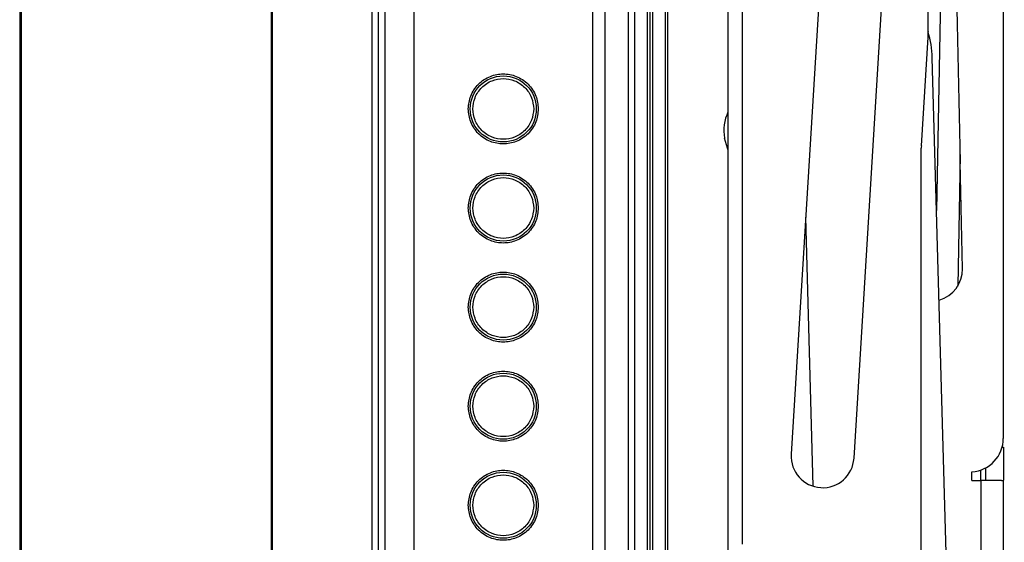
# Model space of a CAD drawing. Header units: millimetres. Extents: x 3619 to 4737, y 1503 to 2366.
# Tile 7 of 256: x 3696 to 3745, y 1900 to 1926. Entities that reach past the tile are written whole.
import ezdxf

# ---------------------------------------------------------------- set-up
doc = ezdxf.new("R2010")
doc.units = ezdxf.units.MM

msp = doc.modelspace()

# ---------------------------------------------------------------- linework, layer by layer
at = {"color": 7, "linetype": 'Continuous', "lineweight": 30}
for p, q in [((3695.6594, 1999.9039), (3695.6594, 1772.9305)), ((3695.7094, 1999.9039), (3695.7094, 1772.9305)), ((3713.4261, 1999.1782), (3713.4261, 1773.6762)), ((3713.7594, 1773.4405), (3713.7594, 1999.4139)), ((3695.7261, 1994.9005), (3695.7261, 1777.9339)), ((3708.3595, 1779.507), (3708.3595, 1993.3469)), ((3708.4061, 1993.3469), (3708.4061, 1779.507)), ((3745.2527, 1958.8738), (3745.2883, 1905.0692)), ((3727.3252, 1943.0529), (3727.3252, 1817.1323)), ((3727.5883, 1943.1835), (3727.5883, 1817.4711)), ((3728.2208, 1943.2685), (3728.2208, 1817.4711)), ((3731.3958, 1943.2685), (3731.3958, 1862.711)), ((3726.6928, 1833.3623), (3726.6928, 1939.4921)), ((3741.4881, 1925.3067), (3741.4881, 1938.8196)), ((3725.1928, 1835.6701), (3725.1928, 1937.1843)), ((3715.5594, 1891.8915), (3715.5594, 1934.4944)), ((3724.5595, 1934.4944), (3724.5595, 1891.8915)), ((3736.4202, 1934.2584), (3734.5857, 1904.2647)), ((3737.7548, 1904.0709), (3739.5893, 1934.0646)), ((3732.1358, 1899.723), (3732.1358, 1930.5028)), ((3741.4881, 1925.6008), (3741.4929, 1925.5847)), ((3741.1534, 1919.8341), (3741.4881, 1925.3067)), ((3742.5379, 1894.4691), (3741.7028, 1924.2753)), ((3741.1494, 1824.719), (3741.1494, 1919.7049)), ((3743.1128, 1919.3971), (3742.9845, 1912.7523)), ((3743.7073, 1902.9357), (3743.707, 1903.3785)), ((3743.7073, 1902.9357), (3744.1501, 1902.936)), ((3744.1501, 1902.936), (3744.1981, 1830.4613)), ((3745.3377, 1830.4621), (3745.2897, 1902.9559))]:
    msp.add_line(p, q, dxfattribs=at)
at = {"color": 8, "linetype": 'Continuous', "lineweight": 30}
for p, q in [((3742.5347, 1948.4755), (3741.9185, 1916.5757)), ((3727.4522, 1943.2268), (3727.4522, 1820.7307)), ((3728.3478, 1943.1245), (3728.3478, 1811.3277)), ((3726.3595, 1938.749), (3726.3595, 1834.1054)), ((3714.0928, 1837.4805), (3714.0928, 1935.3739)), ((3735.6986, 1902.652), (3735.318, 1916.237)), ((3745.2307, 1904.63), (3745.2886, 1904.6301)), ((3744.1501, 1902.936), (3744.1498, 1903.4682))]:
    msp.add_line(p, q, dxfattribs=at)
at = {"color": 7, "linetype": 'Continuous', "lineweight": 30, "flags": 128}
for points in [[(3731.3958, 1919.6539), (3731.3657, 1919.7212), (3731.2192, 1920.216)], [(3745.2886, 1904.6301), (3745.2888, 1904.331), (3745.289, 1904.0414), (3745.2892, 1903.7703), (3745.2894, 1903.5262), (3745.2895, 1903.3167), (3745.2896, 1903.1486), (3745.2897, 1903.0271), (3745.2897, 1902.9559)], [(3744.4041, 1902.9553), (3744.4041, 1903.0265), (3744.404, 1903.148), (3744.4039, 1903.3162), (3744.4037, 1903.5256), (3744.4037, 1903.5804)], [(3745.1918, 1902.9367), (3745.1146, 1902.9366), (3745.0174, 1902.9366), (3744.9022, 1902.9365), (3744.7714, 1902.9364), (3744.6277, 1902.9363), (3744.4742, 1902.9362), (3744.3138, 1902.9361), (3744.1501, 1902.936)]]:
    msp.add_lwpolyline(points, dxfattribs=at)
at = {"color": 7, "linetype": 'Continuous', "lineweight": 30}
for centre in [(3720.0594, 1921.6929), (3720.0594, 1916.6929), (3720.0594, 1911.6929), (3720.0594, 1906.6929), (3720.0594, 1901.6929)]:
    msp.add_circle(centre, 1.6667, dxfattribs=at)
for centre, radius, start, end in [((3736.6248, 1924.133), 5.08, 1.60486, 16.60486), ((3733.4092, 1920.5951), 2.2225, 154.94542, 189.81982), ((3743.2661, 1919.7049), 2.1167, 176.5, 180), ((3741.616, 1913.5979), 1.6087, 285.48128, 1.20268), ((3743.595, 1905.0681), 1.6933, 273.79349, 0.03792), ((3736.1703, 1904.1678), 1.5875, 176.5, 356.5)]:
    msp.add_arc(centre, radius, start, end, dxfattribs=at)
for points, knots in [([(3743.2243, 1913.6317), (3743.062, 1921.8526), (3742.8284, 1933.6919), (3742.5868, 1947.1161), (3742.4242, 1952.5815), (3742.4371, 1954.4292), (3742.4389, 1954.6911)], [0, 0, 0, 0, 0.60065389, 0.86502349, 0.98087049, 1, 1, 1, 1]), ([(3718.2928, 1921.6929), (3718.3164, 1921.9151), (3718.3527, 1922.257), (3718.573, 1922.6684), (3718.801, 1922.9511), (3719.084, 1923.1805), (3719.4953, 1923.3939), (3720.0594, 1923.5023), (3720.6236, 1923.3939), (3721.0349, 1923.1805), (3721.3179, 1922.9511), (3721.5459, 1922.6684), (3721.7662, 1922.257), (3721.8025, 1921.9151), (3721.8261, 1921.6929)], [0, 0, 0, 0, 0.1197287, 0.1841805, 0.2500001, 0.3158197, 0.3802715, 0.5000002, 0.6197284, 0.6841802, 0.7499998, 0.8158194, 0.8802714, 1, 1, 1, 1]), ([(3718.5261, 1921.6929), (3718.5466, 1921.8858), (3718.5781, 1922.1825), (3718.7693, 1922.5396), (3718.9672, 1922.7849), (3719.2129, 1922.9841), (3719.5698, 1923.1693), (3720.0594, 1923.2633), (3720.5491, 1923.1693), (3720.906, 1922.9841), (3721.1517, 1922.7849), (3721.3496, 1922.5396), (3721.5408, 1922.1825), (3721.5723, 1921.8858), (3721.5928, 1921.6929)], [0, 0, 0, 0, 0.1197284, 0.1841805, 0.2500002, 0.3158198, 0.3802715, 0.5000003, 0.6197285, 0.6841802, 0.7499998, 0.8158195, 0.8802716, 1, 1, 1, 1]), ([(3721.8261, 1921.6929), (3721.8025, 1921.4707), (3721.7662, 1921.1288), (3721.5459, 1920.7174), (3721.3179, 1920.4348), (3721.0349, 1920.2053), (3720.6236, 1919.9919), (3720.0594, 1919.8836), (3719.4953, 1919.9919), (3719.084, 1920.2053), (3718.801, 1920.4348), (3718.573, 1920.7174), (3718.3527, 1921.1288), (3718.3164, 1921.4707), (3718.2928, 1921.6929)], [0, 0, 0, 0, 0.1197283, 0.1841803, 0.2499999, 0.3158196, 0.3802716, 0.4999998, 0.6197285, 0.6841805, 0.7500002, 0.8158199, 0.8802717, 1, 1, 1, 1]), ([(3721.5928, 1921.6929), (3721.5723, 1921.5), (3721.5408, 1921.2033), (3721.3496, 1920.8462), (3721.1517, 1920.6009), (3720.906, 1920.4018), (3720.5491, 1920.2166), (3720.0594, 1920.1225), (3719.5698, 1920.2166), (3719.2129, 1920.4018), (3718.9672, 1920.6009), (3718.7693, 1920.8462), (3718.5781, 1921.2033), (3718.5466, 1921.5), (3718.5261, 1921.6929)], [0, 0, 0, 0, 0.11972842, 0.18418057, 0.24999986, 0.31581988, 0.38027133, 0.49999975, 0.61972867, 0.68418012, 0.75000014, 0.81581943, 0.88027158, 1, 1, 1, 1]), ([(3718.2928, 1916.6929), (3718.3164, 1916.9151), (3718.3527, 1917.257), (3718.573, 1917.6684), (3718.801, 1917.9511), (3719.084, 1918.1805), (3719.4953, 1918.3939), (3720.0594, 1918.5023), (3720.6236, 1918.3939), (3721.0349, 1918.1805), (3721.3179, 1917.9511), (3721.5459, 1917.6684), (3721.7662, 1917.257), (3721.8025, 1916.9151), (3721.8261, 1916.6929)], [0, 0, 0, 0, 0.1197287, 0.1841805, 0.2500001, 0.3158197, 0.3802715, 0.5000002, 0.6197284, 0.6841802, 0.7499998, 0.8158194, 0.8802714, 1, 1, 1, 1]), ([(3718.5261, 1916.6929), (3718.5466, 1916.8858), (3718.5781, 1917.1825), (3718.7693, 1917.5396), (3718.9672, 1917.7849), (3719.2129, 1917.9841), (3719.5698, 1918.1693), (3720.0594, 1918.2633), (3720.5491, 1918.1693), (3720.906, 1917.9841), (3721.1517, 1917.7849), (3721.3496, 1917.5396), (3721.5408, 1917.1825), (3721.5723, 1916.8858), (3721.5928, 1916.6929)], [0, 0, 0, 0, 0.1197284, 0.1841805, 0.2500002, 0.3158198, 0.3802715, 0.5000003, 0.6197285, 0.6841802, 0.7499998, 0.8158195, 0.8802716, 1, 1, 1, 1]), ([(3721.8261, 1916.6929), (3721.8025, 1916.4707), (3721.7662, 1916.1288), (3721.5459, 1915.7174), (3721.3179, 1915.4348), (3721.0349, 1915.2053), (3720.6236, 1914.9919), (3720.0594, 1914.8836), (3719.4953, 1914.9919), (3719.084, 1915.2053), (3718.801, 1915.4348), (3718.573, 1915.7174), (3718.3527, 1916.1288), (3718.3164, 1916.4707), (3718.2928, 1916.6929)], [0, 0, 0, 0, 0.1197283, 0.1841803, 0.2499999, 0.3158196, 0.3802716, 0.4999998, 0.6197285, 0.6841805, 0.7500002, 0.8158199, 0.8802717, 1, 1, 1, 1]), ([(3721.5928, 1916.6929), (3721.5723, 1916.5), (3721.5408, 1916.2033), (3721.3496, 1915.8462), (3721.1517, 1915.6009), (3720.906, 1915.4018), (3720.5491, 1915.2166), (3720.0594, 1915.1225), (3719.5698, 1915.2166), (3719.2129, 1915.4018), (3718.9672, 1915.6009), (3718.7693, 1915.8462), (3718.5781, 1916.2033), (3718.5466, 1916.5), (3718.5261, 1916.6929)], [0, 0, 0, 0, 0.11972842, 0.18418057, 0.24999986, 0.31581988, 0.38027133, 0.49999975, 0.61972867, 0.68418012, 0.75000014, 0.81581943, 0.88027158, 1, 1, 1, 1]), ([(3718.2928, 1911.6929), (3718.3164, 1911.9151), (3718.3527, 1912.257), (3718.573, 1912.6684), (3718.801, 1912.9511), (3719.084, 1913.1805), (3719.4953, 1913.3939), (3720.0594, 1913.5022), (3720.6236, 1913.3939), (3721.0349, 1913.1805), (3721.3179, 1912.9511), (3721.5459, 1912.6684), (3721.7662, 1912.257), (3721.8025, 1911.9151), (3721.8261, 1911.6929)], [0, 0, 0, 0, 0.1197287, 0.1841804, 0.25, 0.3158196, 0.3802716, 0.5000002, 0.6197283, 0.6841803, 0.7499999, 0.8158195, 0.8802714, 1, 1, 1, 1]), ([(3718.5261, 1911.6929), (3718.5466, 1911.8858), (3718.5781, 1912.1825), (3718.7693, 1912.5396), (3718.9672, 1912.7849), (3719.2129, 1912.9841), (3719.5698, 1913.1693), (3720.0594, 1913.2633), (3720.5491, 1913.1693), (3720.906, 1912.9841), (3721.1517, 1912.7849), (3721.3496, 1912.5396), (3721.5408, 1912.1825), (3721.5723, 1911.8858), (3721.5928, 1911.6929)], [0, 0, 0, 0, 0.1197288, 0.1841805, 0.2500001, 0.3158198, 0.3802714, 0.5000003, 0.6197286, 0.6841802, 0.7499999, 0.8158195, 0.8802712, 1, 1, 1, 1]), ([(3721.8261, 1911.6929), (3721.8025, 1911.4707), (3721.7662, 1911.1288), (3721.5459, 1910.7174), (3721.3179, 1910.4348), (3721.0349, 1910.2053), (3720.6236, 1909.9919), (3720.0594, 1909.8836), (3719.4953, 1909.9919), (3719.084, 1910.2053), (3718.801, 1910.4348), (3718.573, 1910.7174), (3718.3527, 1911.1288), (3718.3164, 1911.4707), (3718.2928, 1911.6929)], [0, 0, 0, 0, 0.1197283, 0.1841803, 0.2499999, 0.3158196, 0.3802716, 0.4999998, 0.6197285, 0.6841805, 0.7500002, 0.8158199, 0.8802717, 1, 1, 1, 1]), ([(3721.5928, 1911.6929), (3721.5723, 1911.5), (3721.5408, 1911.2033), (3721.3496, 1910.8463), (3721.1517, 1910.6009), (3720.906, 1910.4018), (3720.5491, 1910.2165), (3720.0594, 1910.1225), (3719.5698, 1910.2165), (3719.2129, 1910.4018), (3718.9672, 1910.6009), (3718.7693, 1910.8463), (3718.5781, 1911.2033), (3718.5466, 1911.5), (3718.5261, 1911.6929)], [0, 0, 0, 0, 0.1197285, 0.1841802, 0.2499999, 0.3158196, 0.3802713, 0.4999997, 0.6197287, 0.6841804, 0.7500001, 0.8158198, 0.8802715, 1, 1, 1, 1]), ([(3718.2928, 1906.6929), (3718.3164, 1906.9152), (3718.3527, 1907.257), (3718.573, 1907.6684), (3718.801, 1907.9511), (3719.084, 1908.1806), (3719.4953, 1908.394), (3720.0594, 1908.5023), (3720.6236, 1908.394), (3721.0349, 1908.1806), (3721.3179, 1907.9511), (3721.5459, 1907.6684), (3721.7662, 1907.257), (3721.8025, 1906.9152), (3721.8261, 1906.6929)], [0, 0, 0, 0, 0.1197283, 0.1841801, 0.2500001, 0.3158197, 0.3802715, 0.5000002, 0.6197284, 0.6841802, 0.7499998, 0.8158198, 0.8802718, 1, 1, 1, 1]), ([(3718.5261, 1906.6929), (3718.5466, 1906.8858), (3718.5781, 1907.1825), (3718.7693, 1907.5396), (3718.9672, 1907.7849), (3719.2129, 1907.9841), (3719.5698, 1908.1693), (3720.0594, 1908.2633), (3720.5491, 1908.1693), (3720.906, 1907.9841), (3721.1517, 1907.7849), (3721.3496, 1907.5396), (3721.5408, 1907.1825), (3721.5723, 1906.8858), (3721.5928, 1906.6929)], [0, 0, 0, 0, 0.11972842, 0.18418057, 0.24999986, 0.31581988, 0.38027133, 0.50000025, 0.61972867, 0.68418012, 0.75000014, 0.81581943, 0.88027158, 1, 1, 1, 1]), ([(3721.8261, 1906.6929), (3721.8025, 1906.4707), (3721.7662, 1906.1289), (3721.5459, 1905.7174), (3721.3179, 1905.4348), (3721.0349, 1905.2053), (3720.6236, 1904.9919), (3720.0594, 1904.8836), (3719.4953, 1904.9919), (3719.084, 1905.2053), (3718.801, 1905.4348), (3718.573, 1905.7174), (3718.3527, 1906.1289), (3718.3164, 1906.4707), (3718.2928, 1906.6929)], [0, 0, 0, 0, 0.1197284, 0.1841804, 0.2500002, 0.3158197, 0.3802716, 0.4999998, 0.6197285, 0.6841804, 0.7499999, 0.8158197, 0.8802715, 1, 1, 1, 1]), ([(3721.5928, 1906.6929), (3721.5723, 1906.5001), (3721.5408, 1906.2034), (3721.3496, 1905.8463), (3721.1517, 1905.601), (3720.906, 1905.4018), (3720.5491, 1905.2166), (3720.0594, 1905.1226), (3719.5698, 1905.2166), (3719.2129, 1905.4018), (3718.9672, 1905.601), (3718.7693, 1905.8463), (3718.5781, 1906.2034), (3718.5466, 1906.5001), (3718.5261, 1906.6929)], [0, 0, 0, 0, 0.1197284, 0.1841805, 0.25, 0.3158198, 0.3802714, 0.4999997, 0.6197286, 0.6841802, 0.75, 0.8158195, 0.8802716, 1, 1, 1, 1]), ([(3718.2928, 1901.6929), (3718.3164, 1901.9152), (3718.3527, 1902.257), (3718.573, 1902.6684), (3718.801, 1902.9511), (3719.084, 1903.1806), (3719.4953, 1903.394), (3720.0594, 1903.5023), (3720.6236, 1903.394), (3721.0349, 1903.1806), (3721.3179, 1902.9511), (3721.5459, 1902.6684), (3721.7662, 1902.257), (3721.8025, 1901.9152), (3721.8261, 1901.6929)], [0, 0, 0, 0, 0.1197285, 0.1841803, 0.2500001, 0.3158196, 0.3802715, 0.5000002, 0.6197284, 0.6841803, 0.7499998, 0.8158196, 0.8802716, 1, 1, 1, 1]), ([(3718.5261, 1901.6929), (3718.5466, 1901.8858), (3718.5781, 1902.1825), (3718.7693, 1902.5396), (3718.9672, 1902.7849), (3719.2129, 1902.9841), (3719.5698, 1903.1693), (3720.0594, 1903.2633), (3720.5491, 1903.1693), (3720.906, 1902.9841), (3721.1517, 1902.7849), (3721.3496, 1902.5396), (3721.5408, 1902.1825), (3721.5723, 1901.8858), (3721.5928, 1901.6929)], [0, 0, 0, 0, 0.1197284, 0.1841805, 0.25, 0.3158198, 0.3802714, 0.5000003, 0.6197286, 0.6841802, 0.75, 0.8158195, 0.8802716, 1, 1, 1, 1]), ([(3745.1918, 1902.9367), (3745.2203, 1902.9375), (3745.2772, 1902.9391), (3745.2856, 1902.9503), (3745.2897, 1902.9559)], [0, 0, 0, 0, 0.5009934, 1, 1, 1, 1]), ([(3721.8261, 1901.6929), (3721.8025, 1901.4707), (3721.7662, 1901.1289), (3721.5459, 1900.7174), (3721.3179, 1900.4348), (3721.0349, 1900.2053), (3720.6236, 1899.9919), (3720.0594, 1899.8836), (3719.4953, 1899.9919), (3719.084, 1900.2053), (3718.801, 1900.4348), (3718.573, 1900.7174), (3718.3527, 1901.1289), (3718.3164, 1901.4707), (3718.2928, 1901.6929)], [0, 0, 0, 0, 0.1197284, 0.1841804, 0.2500002, 0.3158197, 0.3802716, 0.4999998, 0.6197285, 0.6841804, 0.7499999, 0.8158197, 0.8802715, 1, 1, 1, 1]), ([(3721.5928, 1901.6929), (3721.5723, 1901.5001), (3721.5408, 1901.2034), (3721.3496, 1900.8463), (3721.1517, 1900.601), (3720.906, 1900.4018), (3720.5491, 1900.2166), (3720.0594, 1900.1226), (3719.5698, 1900.2166), (3719.2129, 1900.4018), (3718.9672, 1900.601), (3718.7693, 1900.8463), (3718.5781, 1901.2034), (3718.5466, 1901.5001), (3718.5261, 1901.6929)], [0, 0, 0, 0, 0.1197284, 0.1841806, 0.25, 0.3158199, 0.3802713, 0.4999997, 0.6197287, 0.6841801, 0.75, 0.8158194, 0.8802716, 1, 1, 1, 1])]:
    msp.add_open_spline(points, degree=3, knots=knots, dxfattribs=at)

doc.saveas('drawing.dxf')
